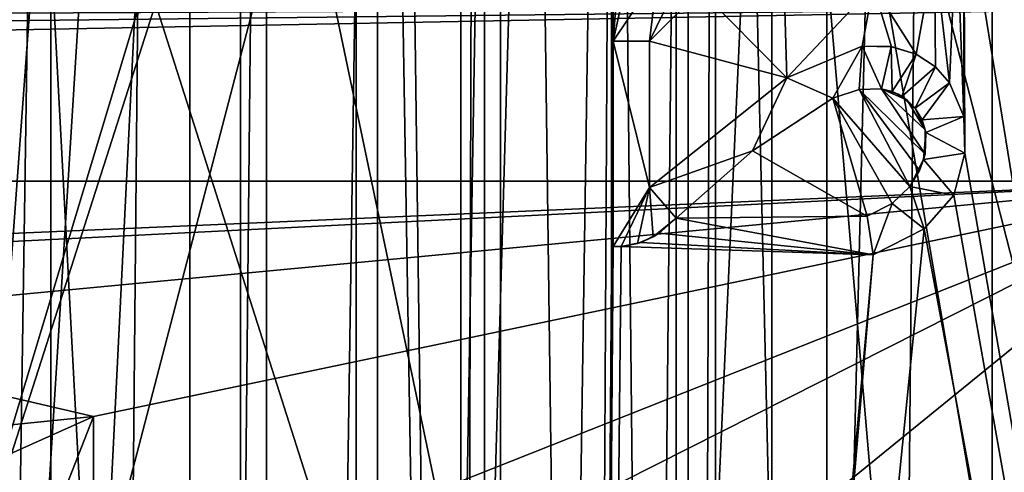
# Model space of a CAD drawing. Extents: x -3 to 104, y -79 to 161.
# Tile 138 of 203: x 71.43 to 77.66, y 56.57 to 59.43. Entities that reach past the tile are written whole.
import ezdxf

# ---------------------------------------------------------------- set-up
doc = ezdxf.new("R2010")
doc.units = 0
doc.header["$MEASUREMENT"] = 0

msp = doc.modelspace()

# ---------------------------------------------------------------- linework, layer by layer
for points in [[(71.629997, 130, -10.3), (67.919998, 0, -10.3), (67.919998, 130, -10.3)], [(71.629997, 0, -10.3), (67.919998, 0, -10.3), (71.629997, 130, -10.3)], [(71.629997, 0, -71.599998), (71.629997, 130, -71.599998), (72.830002, 130, -71.599998)], [(72.830002, 0, -71.599998), (71.629997, 0, -71.599998), (72.830002, 130, -71.599998)], [(71.629997, 130, -71.599998), (71.629997, 0, -10.3), (71.629997, 130, -10.3)], [(71.629997, 0, -71.599998), (71.629997, 0, -10.3), (71.629997, 130, -71.599998)], [(76.540001, 130, -10.3), (72.830002, 0, -10.3), (72.830002, 130, -10.3)], [(76.540001, 0, -10.3), (72.830002, 0, -10.3), (76.540001, 130, -10.3)], [(72.830002, 130, -10.3), (72.830002, 0, -71.599998), (72.830002, 130, -71.599998)], [(72.830002, 0, -10.3), (72.830002, 0, -71.599998), (72.830002, 130, -10.3)], [(76.540001, 0, -71.599998), (76.540001, 130, -71.599998), (77.739998, 130, -71.599998)], [(77.739998, 0, -71.599998), (76.540001, 0, -71.599998), (77.739998, 130, -71.599998)], [(76.540001, 130, -71.599998), (76.540001, 0, -10.3), (76.540001, 130, -10.3)], [(76.540001, 0, -71.599998), (76.540001, 0, -10.3), (76.540001, 130, -71.599998)], [(100.300003, 129.649994, 17.299999), (100.300003, -43.349998, 17.299999), (75.836403, 70.811302, 17.299999)], [(60.471001, 19.228001, 17.299999), (60.471001, 126.727997, 17.299999), (72.336403, 70.811302, 17.299999)], [(39.528702, 112.523003), (39.528702, 23.4326), (96.9217, 124.593002)], [(39.528702, 23.4326), (96.9217, 5.4074), (96.9217, 124.593002)], [(5.1713, 6.7213, -72.699997), (95.428703, 123.278999, -72.699997), (5.1713, 123.278999, -72.699997)], [(5.1713, 6.7213, -72.699997), (95.428703, 6.7213, -72.699997), (95.428703, 123.278999, -72.699997)], [(81.800003, 96.800003, -74.699997), (81.800003, 33.200001, -74.699997), (77.407501, 60.316101, -74.699997)], [(77.586403, -4.1887, 55.700001), (77.586403, 92.311302, 55.700001), (75.836403, 70.811302, 55.700001)], [(77.586403, 92.311302, 54.099998), (77.586403, -4.1887, 54.099998), (75.836403, 20.8113, 54.099998)], [(77.586403, 92.311302, 54.099998), (75.836403, 20.8113, 54.099998), (75.836403, 70.811302, 54.099998)], [(77.586403, 92.311302, 54.099998), (77.586403, -4.1887, 55.700001), (77.586403, -4.1887, 54.099998)], [(77.586403, 92.311302, 55.700001), (77.586403, -4.1887, 55.700001), (77.586403, 92.311302, 54.099998)], [(74.224998, 88.631401, -74.699997), (74.224998, 37.368599, -74.699997), (73.5625, 87.685204, -74.699997)], [(74.375, 88.631401, -74.5), (74.375, 37.368599, -74.5), (74.224998, 37.368599, -74.5)], [(74.375, 88.631401, -74.5), (74.224998, 37.368599, -74.5), (74.224998, 88.631401, -74.5)], [(74.224998, 88.631401, -74.5), (74.224998, 37.368599, -74.5), (74.224998, 88.631401, -74.699997)], [(74.224998, 88.631401, -74.699997), (74.224998, 37.368599, -74.5), (74.224998, 37.368599, -74.699997)], [(74.375, 37.368599, -74.699997), (74.375, 88.631401, -74.699997), (75.037498, 38.3148, -74.699997)], [(75.037498, 38.3148, -74.699997), (74.375, 88.631401, -74.699997), (75.155701, 60.275398, -74.699997)], [(74.375, 37.368599, -74.5), (74.375, 88.631401, -74.5), (74.375, 88.631401, -74.699997)], [(74.375, 37.368599, -74.5), (74.375, 88.631401, -74.699997), (74.375, 37.368599, -74.699997)], [(73.5625, 87.685204, -74.699997), (69.927101, 38.094601, -74.699997), (68.6222, 84.107803, -74.699997)], [(73.5625, 87.685204, -74.699997), (70.488503, 38.364899, -74.699997), (69.927101, 38.094601, -74.699997)], [(73.5625, 87.685204, -74.699997), (71.111504, 38.364899, -74.699997), (70.488503, 38.364899, -74.699997)], [(73.5625, 87.685204, -74.699997), (73.5625, 38.3148, -74.699997), (71.111504, 38.364899, -74.699997)], [(73.5625, 87.685204, -74.699997), (74.224998, 37.368599, -74.699997), (73.5625, 38.3148, -74.699997)], [(37.971001, 29.478001, 18.9), (72.336403, 70.811302, 18.9), (9.6776, 87.4431, 18.9)], [(72.509804, 70.052002, 54.099998), (9.6776, 22.179501, 54.099998), (9.6776, 87.4431, 54.099998)], [(80.207298, 56.689499, 18.9), (80.207298, 83.608299, 18.9), (75.836403, 70.811302, 18.9)], [(72.509804, 70.052002, 18.9), (72.336403, 70.811302, 18.9), (37.971001, 29.478001, 18.9)], [(60.471001, 19.228001, 17.299999), (72.336403, 70.811302, 17.299999), (72.509804, 70.052002, 17.299999)], [(80.207298, 56.689499, 18.9), (75.836403, 70.811302, 18.9), (75.663101, 70.052002, 18.9)], [(75.836403, 70.811302, 17.299999), (75.663101, 21.570601, 17.299999), (75.663101, 70.052002, 17.299999)], [(75.836403, 70.811302, 17.299999), (75.836403, 20.8113, 17.299999), (75.663101, 21.570601, 17.299999)], [(75.663101, 21.570601, 55.700001), (75.836403, 70.811302, 55.700001), (75.663101, 70.052002, 55.700001)], [(75.836403, 20.8113, 55.700001), (75.836403, 70.811302, 55.700001), (75.663101, 21.570601, 55.700001)], [(75.836403, 70.811302, 54.099998), (75.663101, 21.570601, 54.099998), (75.663101, 70.052002, 54.099998)], [(75.836403, 70.811302, 54.099998), (75.836403, 20.8113, 54.099998), (75.663101, 21.570601, 54.099998)], [(75.836403, 70.811302, 17.299999), (100.300003, -43.349998, 17.299999), (75.836403, 20.8113, 17.299999)], [(77.586403, -4.1887, 55.700001), (75.836403, 70.811302, 55.700001), (75.836403, 20.8113, 55.700001)], [(75.586502, 50.517799, 70.524696), (76.191704, 63.829102, 70.591202), (75.586403, 70.454903, 69.889999)], [(75.586502, 50.517799, 70.524696), (75.586403, 70.454903, 69.889999), (75.586502, 69.933899, 69.892502)], [(79.614098, 50.518299, 70.753799), (79.617104, 70.296402, 70.1278), (76.191704, 63.829102, 70.591202)], [(72.509804, 70.052002, 54.099998), (10.1631, 21.570601, 54.099998), (9.6776, 22.179501, 54.099998)], [(72.509804, 21.570601, 54.099998), (10.1631, 21.570601, 54.099998), (72.509804, 70.052002, 54.099998)], [(39.238899, 29.196899, 18.9), (72.509804, 70.052002, 18.9), (37.971001, 29.478001, 18.9)], [(72.9953, 69.4431, 18.9), (72.509804, 70.052002, 18.9), (39.238899, 29.196899, 18.9)], [(72.509804, 70.052002, 17.299999), (72.9953, 69.4431, 17.299999), (60.471001, 19.228001, 17.299999)], [(70.586403, 54.2113, 55.700001), (75.663101, 70.052002, 55.700001), (75.177597, 69.4431, 55.700001)], [(70.586403, 50.611301, 55.700001), (75.663101, 70.052002, 55.700001), (70.586403, 54.2113, 55.700001)], [(75.663101, 21.570601, 55.700001), (75.663101, 70.052002, 55.700001), (70.586403, 50.611301, 55.700001)], [(72.9953, 69.4431, 54.099998), (72.509804, 21.570601, 54.099998), (72.509804, 70.052002, 54.099998)], [(80.207298, 56.689499, 18.9), (75.663101, 70.052002, 18.9), (75.177597, 69.4431, 18.9)], [(75.663101, 70.052002, 17.299999), (75.177597, 22.179501, 17.299999), (75.177597, 69.4431, 17.299999)], [(75.663101, 70.052002, 17.299999), (75.663101, 21.570601, 17.299999), (75.177597, 22.179501, 17.299999)], [(75.663101, 70.052002, 54.099998), (75.663101, 21.570601, 54.099998), (75.177597, 69.4431, 54.099998)], [(75.586502, 69.933899, 69.892502), (72.366302, 64.588303, 70.2817), (75.586197, 49.204601, 70.517899)], [(75.586502, 69.933899, 69.892502), (75.586197, 49.204601, 70.517899), (75.586502, 50.517799, 70.524696)], [(80.207298, 56.689499, 18.9), (72.9953, 69.4431, 18.9), (39.238899, 29.196899, 18.9)], [(72.9953, 69.4431, 17.299999), (72.9953, 22.179501, 17.299999), (60.471001, 19.228001, 17.299999)], [(70.586403, 54.2113, 55.700001), (75.177597, 69.4431, 55.700001), (70.586403, 63.311298, 55.700001)], [(72.9953, 22.179501, 54.099998), (72.509804, 21.570601, 54.099998), (72.9953, 69.4431, 54.099998)], [(80.207298, 56.689499, 18.9), (73.696999, 69.105202, 18.9), (72.9953, 69.4431, 18.9)], [(73.696999, 69.105202, 17.299999), (72.9953, 22.179501, 17.299999), (72.9953, 69.4431, 17.299999)], [(73.696999, 69.105202, 54.099998), (72.9953, 22.179501, 54.099998), (72.9953, 69.4431, 54.099998)], [(80.207298, 56.689499, 18.9), (75.177597, 69.4431, 18.9), (74.475899, 69.105202, 18.9)], [(75.177597, 69.4431, 17.299999), (74.475899, 22.517401, 17.299999), (74.475899, 69.105202, 17.299999)], [(75.177597, 69.4431, 17.299999), (75.177597, 22.179501, 17.299999), (74.475899, 22.517401, 17.299999)], [(75.177597, 69.4431, 54.099998), (74.475899, 22.517401, 54.099998), (74.475899, 69.105202, 54.099998)], [(75.177597, 22.179501, 54.099998), (74.475899, 22.517401, 54.099998), (75.177597, 69.4431, 54.099998)], [(75.177597, 69.4431, 54.099998), (75.663101, 21.570601, 54.099998), (75.177597, 22.179501, 54.099998)], [(73.696999, 69.105202, 17.299999), (73.696999, 22.517401, 17.299999), (72.9953, 22.179501, 17.299999)], [(73.696999, 22.517401, 54.099998), (72.9953, 22.179501, 54.099998), (73.696999, 69.105202, 54.099998)], [(80.207298, 56.689499, 18.9), (74.475899, 69.105202, 18.9), (73.696999, 69.105202, 18.9)], [(73.696999, 69.105202, 17.299999), (74.475899, 22.517401, 17.299999), (73.696999, 22.517401, 17.299999)], [(74.475899, 69.105202, 17.299999), (74.475899, 22.517401, 17.299999), (73.696999, 69.105202, 17.299999)], [(74.475899, 22.517401, 54.099998), (73.696999, 22.517401, 54.099998), (74.475899, 69.105202, 54.099998)], [(74.475899, 69.105202, 54.099998), (73.696999, 22.517401, 54.099998), (73.696999, 69.105202, 54.099998)], [(72.366302, 64.588303, 70.2817), (71.520599, 61.958302, 70.414703), (75.586197, 49.204601, 70.517899)], [(76.191399, 50.518002, 70.873703), (76.191704, 63.829102, 70.591202), (75.586502, 50.517799, 70.524696)], [(76.191399, 50.518002, 70.873703), (77.332298, 50.518299, 70.835503), (76.191704, 63.829102, 70.591202)], [(78.473198, 50.518299, 70.795197), (79.614098, 50.518299, 70.753799), (76.191704, 63.829102, 70.591202)], [(77.332298, 50.518299, 70.835503), (78.473198, 50.518299, 70.795197), (76.191704, 63.829102, 70.591202)], [(71.520599, 61.958302, 70.414703), (69.931702, 60.318699, 70.516197), (70.341301, 56.9058, 70.591698)], [(71.520599, 61.958302, 70.414703), (70.341301, 56.9058, 70.591698), (71.426697, 55.710701, 70.581596)], [(71.520599, 61.958302, 70.414703), (71.426697, 55.710701, 70.581596), (71.900803, 54.8218, 70.580803)], [(71.520599, 61.958302, 70.414703), (71.900803, 54.8218, 70.580803), (75.586197, 49.204601, 70.517899)], [(77.407501, 60.316101, -74.699997), (77.4076, 58.820999, -74.699997), (77.360199, 60.062599, -74.699997)], [(77.407501, 60.316101, -74.699997), (77.413597, 58.589401, -74.699997), (77.4076, 58.820999, -74.699997)], [(77.407501, 60.316101, -74.699997), (81.800003, 33.200001, -74.699997), (77.413597, 58.589401, -74.699997)], [(75.037498, 38.3148, -74.699997), (75.155701, 60.275398, -74.699997), (75.187698, 59.2976, -74.699997)], [(75.189301, 60.070801, -74.699997), (75.187698, 59.2976, -74.699997), (75.155701, 60.275398, -74.699997)], [(76.255402, 60.1469, -74.699997), (76.288002, 59.065899, -74.699997), (75.740799, 59.619099, -74.699997)], [(76.834503, 59.645, -74.699997), (76.288002, 59.065899, -74.699997), (76.255402, 60.1469, -74.699997)], [(75.238701, 59.955799, -74.699997), (75.187698, 59.2976, -74.699997), (75.189301, 60.070801, -74.699997)], [(77.360199, 60.062599, -74.699997), (77.317101, 59.033401, -74.699997), (77.220596, 59.857399, -74.699997)], [(77.360199, 60.062599, -74.699997), (77.4076, 58.820999, -74.699997), (77.317101, 59.033401, -74.699997)], [(75.310097, 59.8508, -74.699997), (75.187698, 59.2976, -74.699997), (75.238701, 59.955799, -74.699997)], [(75.468002, 59.716099, -74.699997), (75.187698, 59.2976, -74.699997), (75.310097, 59.8508, -74.699997)], [(77.220596, 59.857399, -74.699997), (77.104797, 59.213699, -74.699997), (76.834503, 59.645, -74.699997)], [(77.2285, 59.133598, -74.699997), (77.104797, 59.213699, -74.699997), (77.220596, 59.857399, -74.699997)], [(77.220596, 59.857399, -74.699997), (77.317101, 59.033401, -74.699997), (77.2285, 59.133598, -74.699997)], [(75.419296, 59.2976, -74.699997), (75.187698, 59.2976, -74.699997), (75.468002, 59.716099, -74.699997)], [(75.594002, 59.6577, -74.699997), (75.419296, 59.2976, -74.699997), (75.468002, 59.716099, -74.699997)], [(75.740799, 59.619099, -74.699997), (75.419296, 59.2976, -74.699997), (75.594002, 59.6577, -74.699997)], [(76.763901, 59.264999, -74.699997), (76.288002, 59.065899, -74.699997), (76.834503, 59.645, -74.699997)], [(76.948799, 59.262001, -74.699997), (76.763901, 59.264999, -74.699997), (76.834503, 59.645, -74.699997)], [(77.104797, 59.213699, -74.699997), (76.948799, 59.262001, -74.699997), (76.834503, 59.645, -74.699997)], [(76.288002, 59.065899, -74.699997), (75.419296, 59.2976, -74.699997), (75.740799, 59.619099, -74.699997)], [(79.018997, 59.511299, 66.900002), (18.921301, 59.214298, 66.900002), (18.032, 59.511299, 66.900002)], [(79.018997, 59.511299, 66.900002), (19.783899, 58.846901, 66.900002), (18.921301, 59.214298, 66.900002)], [(79.018997, 59.511299, 66.900002), (20.6143, 58.411301, 66.900002), (19.783899, 58.846901, 66.900002)], [(79.018997, 58.411301, 66.900002), (20.6143, 58.411301, 66.900002), (79.018997, 59.511299, 66.900002)], [(75.037498, 38.3148, -74.699997), (75.187698, 59.2976, -74.699997), (75.187698, 57.997601, -74.699997)], [(75.419296, 59.2976, -74.699997), (75.419296, 59.2976, -74.5), (75.187698, 59.2976, -74.699997)], [(75.187698, 59.2976, -74.699997), (75.419296, 59.2976, -74.5), (75.187698, 59.2976, -74.5)], [(75.187698, 59.2976, -74.699997), (75.187698, 59.2976, -74.5), (75.187698, 57.997601, -74.699997)], [(75.187698, 57.997601, -74.699997), (75.187698, 59.2976, -74.5), (75.187698, 57.997601, -74.5)], [(75.187698, 57.997601, -74.5), (75.187698, 59.2976, -74.5), (75.419296, 58.370998, -74.5)], [(75.187698, 59.2976, -74.5), (75.419296, 59.2976, -74.5), (75.419296, 58.370998, -74.5)], [(76.288002, 59.065899, -74.699997), (75.419296, 58.370998, -74.699997), (75.419296, 59.2976, -74.699997)], [(75.419296, 58.370998, -74.5), (75.419296, 59.2976, -74.5), (75.419296, 58.370998, -74.699997)], [(75.419296, 59.2976, -74.5), (75.419296, 59.2976, -74.699997), (75.419296, 58.370998, -74.699997)], [(76.288002, 59.065899, -74.699997), (76.763901, 59.264999, -74.5), (76.288002, 59.065899, -74.5)], [(76.288002, 59.065899, -74.699997), (76.763901, 59.264999, -74.699997), (76.763901, 59.264999, -74.5)], [(76.288002, 59.065899, -74.5), (76.763901, 59.264999, -74.5), (76.577499, 58.936901, -74.5)], [(76.577499, 58.936901, -74.5), (76.763901, 59.264999, -74.5), (76.744598, 58.9902, -74.5)], [(76.744598, 58.9902, -74.5), (76.763901, 59.264999, -74.5), (76.886398, 58.994801, -74.5)], [(76.763901, 59.264999, -74.5), (76.763901, 59.264999, -74.699997), (76.948303, 59.2621, -74.5)], [(76.763901, 59.264999, -74.699997), (76.948799, 59.262001, -74.699997), (76.948303, 59.2621, -74.5)], [(76.763901, 59.264999, -74.5), (76.948303, 59.2621, -74.5), (76.886398, 58.994801, -74.5)], [(76.886398, 58.994801, -74.5), (76.948303, 59.2621, -74.5), (76.9543, 58.977699, -74.5)], [(76.948303, 59.2621, -74.5), (76.948799, 59.262001, -74.699997), (77.104797, 59.213699, -74.5)], [(76.948303, 59.2621, -74.5), (77.104797, 59.213699, -74.5), (76.9543, 58.977699, -74.5)], [(76.948799, 59.262001, -74.699997), (77.104797, 59.213699, -74.699997), (77.104797, 59.213699, -74.5)], [(76.9543, 58.977699, -74.5), (77.104797, 59.213699, -74.5), (77.015297, 58.947601, -74.5)], [(77.104797, 59.213699, -74.5), (77.2285, 59.133598, -74.5), (77.015297, 58.947601, -74.5)], [(77.104797, 59.213699, -74.699997), (77.2285, 59.133598, -74.699997), (77.104797, 59.213699, -74.5)], [(77.104797, 59.213699, -74.5), (77.2285, 59.133598, -74.699997), (77.2285, 59.133598, -74.5)], [(77.015297, 58.947601, -74.5), (77.2285, 59.133598, -74.5), (77.098701, 58.872898, -74.5)], [(77.098701, 58.872898, -74.5), (77.2285, 59.133598, -74.5), (77.317101, 59.033401, -74.5)], [(77.2285, 59.133598, -74.5), (77.317101, 59.033401, -74.699997), (77.317101, 59.033401, -74.5)], [(77.2285, 59.133598, -74.699997), (77.317101, 59.033401, -74.699997), (77.2285, 59.133598, -74.5)], [(75.419296, 58.370998, -74.699997), (76.288002, 59.065899, -74.5), (75.419296, 58.370998, -74.5)], [(75.419296, 58.370998, -74.699997), (76.288002, 59.065899, -74.699997), (76.288002, 59.065899, -74.5)], [(75.419296, 58.370998, -74.5), (76.288002, 59.065899, -74.5), (76.069, 58.602699, -74.5)], [(76.288002, 59.065899, -74.5), (76.577499, 58.936901, -74.5), (76.069, 58.602699, -74.5)], [(77.098701, 58.872898, -74.5), (77.317101, 59.033401, -74.5), (77.143204, 58.799801, -74.5)], [(77.143204, 58.799801, -74.5), (77.317101, 59.033401, -74.5), (77.4076, 58.820999, -74.5)], [(77.317101, 59.033401, -74.699997), (77.4076, 58.820999, -74.5), (77.317101, 59.033401, -74.5)], [(77.317101, 59.033401, -74.699997), (77.4076, 58.820999, -74.699997), (77.4076, 58.820999, -74.5)], [(76.795898, 58.190601, -74.699997), (76.069, 58.602699, -74.699997), (76.577499, 58.936901, -74.699997)], [(76.577499, 58.936901, -74.699997), (76.069, 58.602699, -74.699997), (76.577499, 58.936901, -74.5)], [(76.577499, 58.936901, -74.5), (76.069, 58.602699, -74.699997), (76.069, 58.602699, -74.5)], [(76.744598, 58.9902, -74.699997), (77.066101, 58.376999, -74.699997), (76.577499, 58.936901, -74.699997)], [(76.744598, 58.9902, -74.5), (76.577499, 58.936901, -74.699997), (76.577499, 58.936901, -74.5)], [(76.744598, 58.9902, -74.699997), (76.577499, 58.936901, -74.699997), (76.744598, 58.9902, -74.5)], [(77.066101, 58.376999, -74.699997), (76.953598, 58.269402, -74.699997), (76.577499, 58.936901, -74.699997)], [(76.953598, 58.269402, -74.699997), (76.795898, 58.190601, -74.699997), (76.577499, 58.936901, -74.699997)], [(77.161697, 58.5825, -74.699997), (76.744598, 58.9902, -74.699997), (76.886398, 58.994801, -74.699997)], [(76.886398, 58.994801, -74.5), (76.886398, 58.994801, -74.699997), (76.744598, 58.9902, -74.5)], [(76.886398, 58.994801, -74.699997), (76.744598, 58.9902, -74.699997), (76.744598, 58.9902, -74.5)], [(77.161697, 58.5825, -74.699997), (77.126503, 58.478001, -74.699997), (76.744598, 58.9902, -74.699997)], [(77.126503, 58.478001, -74.699997), (77.066101, 58.376999, -74.699997), (76.744598, 58.9902, -74.699997)], [(77.163399, 58.736, -74.699997), (76.886398, 58.994801, -74.699997), (77.048599, 58.923401, -74.699997)], [(77.048599, 58.923401, -74.699997), (76.886398, 58.994801, -74.699997), (76.991699, 58.961201, -74.699997)], [(77.163399, 58.736, -74.699997), (77.161697, 58.5825, -74.699997), (76.886398, 58.994801, -74.699997)], [(76.9543, 58.977699, -74.5), (76.886398, 58.994801, -74.699997), (76.886398, 58.994801, -74.5)], [(76.991699, 58.961201, -74.699997), (76.886398, 58.994801, -74.699997), (76.9543, 58.977699, -74.5)], [(77.015297, 58.947601, -74.5), (76.991699, 58.961201, -74.699997), (76.9543, 58.977699, -74.5)], [(77.048599, 58.923401, -74.699997), (76.991699, 58.961201, -74.699997), (77.015297, 58.947601, -74.5)], [(77.098701, 58.872898, -74.5), (77.048599, 58.923401, -74.699997), (77.015297, 58.947601, -74.5)], [(77.098701, 58.872898, -74.699997), (77.163399, 58.736, -74.699997), (77.048599, 58.923401, -74.699997)], [(77.098701, 58.872898, -74.699997), (77.048599, 58.923401, -74.699997), (77.098701, 58.872898, -74.5)], [(77.143204, 58.799801, -74.5), (77.098701, 58.872898, -74.699997), (77.098701, 58.872898, -74.5)], [(77.163399, 58.736, -74.699997), (77.098701, 58.872898, -74.699997), (77.143204, 58.799801, -74.5)], [(77.143204, 58.799801, -74.5), (77.4076, 58.820999, -74.5), (77.166397, 58.719501, -74.5)], [(77.166397, 58.719501, -74.5), (77.4076, 58.820999, -74.5), (77.413597, 58.589401, -74.5)], [(77.4076, 58.820999, -74.699997), (77.413597, 58.589401, -74.699997), (77.4076, 58.820999, -74.5)], [(77.4076, 58.820999, -74.5), (77.413597, 58.589401, -74.699997), (77.413597, 58.589401, -74.5)], [(77.166397, 58.719501, -74.5), (77.163399, 58.736, -74.699997), (77.143204, 58.799801, -74.5)], [(77.152901, 58.547501, -74.5), (77.161697, 58.5825, -74.699997), (77.166397, 58.719501, -74.5)], [(77.166397, 58.719501, -74.5), (77.413597, 58.589401, -74.5), (77.152901, 58.547501, -74.5)], [(77.161697, 58.5825, -74.699997), (77.163399, 58.736, -74.699997), (77.166397, 58.719501, -74.5)], [(75.419296, 58.370998, -74.5), (76.069, 58.602699, -74.5), (75.586403, 58.178001, -74.5)], [(76.795898, 58.190601, -74.699997), (75.586403, 58.178001, -74.699997), (76.069, 58.602699, -74.699997)], [(76.069, 58.602699, -74.699997), (75.586403, 58.178001, -74.699997), (76.069, 58.602699, -74.5)], [(76.069, 58.602699, -74.5), (75.586403, 58.178001, -74.699997), (75.586403, 58.178001, -74.5)], [(77.126503, 58.478001, -74.699997), (77.161697, 58.5825, -74.699997), (77.152901, 58.547501, -74.5)], [(77.152901, 58.547501, -74.5), (77.413597, 58.589401, -74.5), (77.343697, 58.3237, -74.5)], [(77.413597, 58.589401, -74.699997), (81.800003, 33.200001, -74.699997), (77.343697, 58.3237, -74.699997)], [(77.413597, 58.589401, -74.699997), (77.343697, 58.3237, -74.699997), (77.413597, 58.589401, -74.5)], [(77.413597, 58.589401, -74.5), (77.343697, 58.3237, -74.699997), (77.343697, 58.3237, -74.5)], [(77.066101, 58.376999, -74.5), (77.126503, 58.478001, -74.699997), (77.152901, 58.547501, -74.5)], [(77.066101, 58.376999, -74.5), (77.152901, 58.547501, -74.5), (77.343697, 58.3237, -74.5)], [(77.066101, 58.376999, -74.699997), (77.126503, 58.478001, -74.699997), (77.066101, 58.376999, -74.5)], [(79.018997, 58.411301, 66.900002), (50.873001, 58.411301, 69.286697), (20.6143, 58.411301, 66.900002)], [(67.3386, 57.9044, 68.998901), (50.873001, 58.411301, 69.286697), (79.012398, 58.411301, 68.624397)], [(79.012398, 58.411301, 68.624397), (50.873001, 58.411301, 69.286697), (79.018997, 58.411301, 66.900002)], [(68.177299, 57.8694, 68.977898), (67.3386, 57.9044, 68.998901), (79.012398, 58.411301, 68.624397)], [(69.403198, 57.5019, 68.953102), (68.177299, 57.8694, 68.977898), (79.012398, 58.411301, 68.624397)], [(79.012398, 58.411301, 68.624397), (71.899696, 56.922401, 68.8937), (69.403198, 57.5019, 68.953102)], [(79.012398, 58.411301, 68.624397), (71.900398, 55.592602, 68.918098), (71.899696, 56.922401, 68.8937)], [(71.900803, 54.821899, 68.93), (71.900398, 55.592602, 68.918098), (79.012398, 58.411301, 68.624397)], [(79.012398, 58.411301, 68.624397), (72.358597, 52.999699, 68.935699), (71.900803, 54.821899, 68.93)], [(79.011398, 50.517399, 68.724503), (72.358597, 52.999699, 68.935699), (79.012398, 58.411301, 68.624397)], [(76.953598, 58.269402, -74.5), (77.066101, 58.376999, -74.699997), (77.066101, 58.376999, -74.5)], [(76.953598, 58.269402, -74.699997), (77.066101, 58.376999, -74.699997), (76.953598, 58.269402, -74.5)], [(76.953598, 58.269402, -74.5), (77.066101, 58.376999, -74.5), (77.156303, 58.109001, -74.5)], [(77.066101, 58.376999, -74.5), (77.343697, 58.3237, -74.5), (77.156303, 58.109001, -74.5)], [(75.187698, 57.997601, -74.5), (75.419296, 58.370998, -74.5), (75.238899, 57.997601, -74.5)], [(75.238899, 57.997601, -74.5), (75.419296, 58.370998, -74.5), (75.3433, 58.016602, -74.5)], [(75.3433, 58.016602, -74.5), (75.419296, 58.370998, -74.5), (75.441597, 58.059601, -74.5)], [(75.441597, 58.059601, -74.5), (75.419296, 58.370998, -74.5), (75.586403, 58.178001, -74.5)], [(77.343697, 58.3237, -74.699997), (81.800003, 33.200001, -74.699997), (77.156303, 58.109001, -74.699997)], [(77.343697, 58.3237, -74.5), (77.156303, 58.109001, -74.699997), (77.156303, 58.109001, -74.5)], [(77.343697, 58.3237, -74.699997), (77.156303, 58.109001, -74.699997), (77.343697, 58.3237, -74.5)], [(76.795898, 58.190601, -74.5), (76.795898, 58.190601, -74.699997), (76.953598, 58.269402, -74.5)], [(76.795898, 58.190601, -74.699997), (76.953598, 58.269402, -74.699997), (76.953598, 58.269402, -74.5)], [(76.795898, 58.190601, -74.5), (76.953598, 58.269402, -74.5), (76.834503, 57.946301, -74.5)], [(76.953598, 58.269402, -74.5), (77.156303, 58.109001, -74.5), (76.834503, 57.946301, -74.5)], [(76.834503, 57.946301, -74.699997), (75.586403, 58.178001, -74.699997), (76.795898, 58.190601, -74.699997)], [(76.795898, 58.190601, -74.699997), (76.834503, 57.946301, -74.5), (76.834503, 57.946301, -74.699997)], [(76.795898, 58.190601, -74.5), (76.834503, 57.946301, -74.5), (76.795898, 58.190601, -74.699997)], [(75.586403, 58.178001, -74.5), (75.479202, 58.0835, -74.699997), (75.441597, 58.059601, -74.5)], [(76.834503, 57.946301, -74.699997), (75.479202, 58.0835, -74.699997), (75.586403, 58.178001, -74.699997)], [(75.586403, 58.178001, -74.699997), (75.479202, 58.0835, -74.699997), (75.586403, 58.178001, -74.5)], [(81.800003, 33.200001, -74.699997), (75.1604, 38.228699, -74.699997), (77.156303, 58.109001, -74.699997)], [(77.156303, 58.109001, -74.699997), (75.1604, 38.228699, -74.699997), (76.834503, 57.946301, -74.699997)], [(76.834503, 57.946301, -74.699997), (75.363503, 58.0233, -74.699997), (75.479202, 58.0835, -74.699997)], [(75.479202, 58.0835, -74.699997), (75.363503, 58.0233, -74.699997), (75.441597, 58.059601, -74.5)], [(77.156303, 58.109001, -74.699997), (76.834503, 57.946301, -74.5), (77.156303, 58.109001, -74.5)], [(77.156303, 58.109001, -74.699997), (76.834503, 57.946301, -74.699997), (76.834503, 57.946301, -74.5)], [(76.834503, 57.946301, -74.699997), (75.238899, 57.997601, -74.699997), (75.363503, 58.0233, -74.699997)], [(75.363503, 58.0233, -74.699997), (75.238899, 57.997601, -74.699997), (75.3433, 58.016602, -74.5)], [(75.3433, 58.016602, -74.5), (75.238899, 57.997601, -74.699997), (75.238899, 57.997601, -74.5)], [(75.441597, 58.059601, -74.5), (75.363503, 58.0233, -74.699997), (75.3433, 58.016602, -74.5)], [(75.238899, 57.997601, -74.699997), (75.037498, 38.3148, -74.699997), (75.187698, 57.997601, -74.699997)], [(76.834503, 57.946301, -74.699997), (75.037498, 38.3148, -74.699997), (75.238899, 57.997601, -74.699997)], [(75.1604, 38.228699, -74.699997), (75.037498, 38.3148, -74.699997), (76.834503, 57.946301, -74.699997)], [(75.238899, 57.997601, -74.5), (75.238899, 57.997601, -74.699997), (75.187698, 57.997601, -74.5)], [(75.187698, 57.997601, -74.5), (75.238899, 57.997601, -74.699997), (75.187698, 57.997601, -74.699997)], [(69.403198, 57.5019, 68.953102), (71.899696, 56.922401, 68.8937), (70.501503, 56.7808, 68.937698)], [(70.501503, 56.7808, 68.937698), (71.899696, 56.922401, 68.8937), (70.844002, 56.450699, 68.934303)], [(70.844002, 56.450699, 68.934303), (71.899696, 56.922401, 68.8937), (71.426697, 55.710701, 68.930496)], [(71.899696, 56.922401, 68.8937), (71.900398, 55.592602, 68.918098), (71.426697, 55.710701, 68.930496)], [(40.2691, 28.4063, 18.9), (80.207298, 56.689499, 18.9), (39.238899, 29.196899, 18.9)], [(72.9953, 22.179501, 18.9), (80.207298, 56.689499, 18.9), (40.2691, 28.4063, 18.9)], [(73.696999, 22.517401, 18.9), (80.207298, 56.689499, 18.9), (72.9953, 22.179501, 18.9)], [(74.475899, 22.517401, 18.9), (80.207298, 56.689499, 18.9), (73.696999, 22.517401, 18.9)], [(75.177597, 22.179501, 18.9), (80.207298, 56.689499, 18.9), (74.475899, 22.517401, 18.9)], [(75.663101, 21.570601, 18.9), (96.816803, 56.689499, 18.9), (75.177597, 22.179501, 18.9)], [(75.177597, 22.179501, 18.9), (96.816803, 56.689499, 18.9), (80.207298, 56.689499, 18.9)], [(75.836403, 20.8113, 18.9), (96.816803, 56.689499, 18.9), (75.663101, 21.570601, 18.9)], [(100.300003, -43.349998, 18.9), (96.816803, 56.689499, 18.9), (75.836403, 20.8113, 18.9)]]:
    msp.add_3dface(points)

doc.saveas('drawing.dxf')
